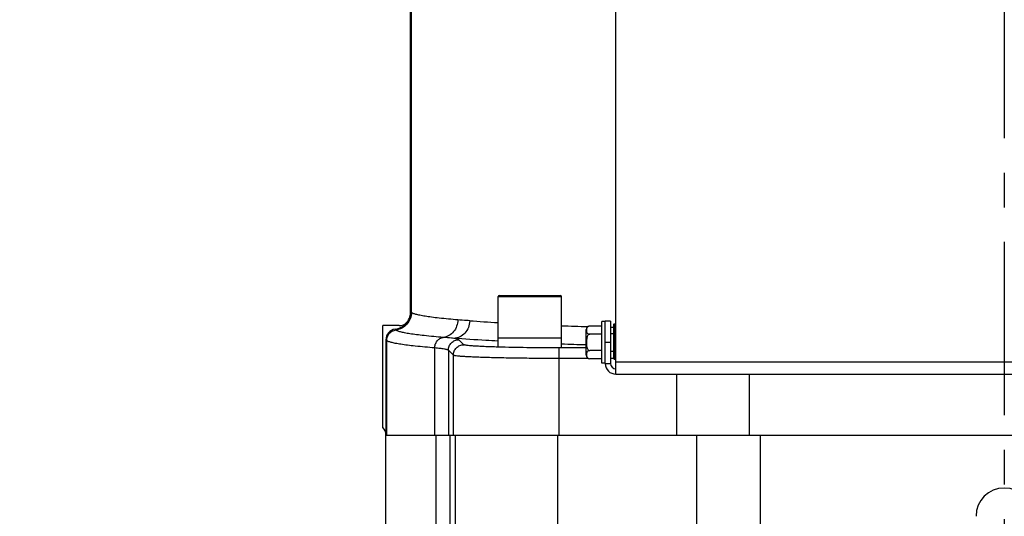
# Model space of a CAD drawing. Extents: x 0 to 2037, y -777 to 1557.
# Tile 16 of 70: x 347 to 486, y 452 to 523. Entities that reach past the tile are written whole.
import ezdxf

# ---------------------------------------------------------------- set-up
doc = ezdxf.new("R2010")
doc.units = 0
doc.header["$LTSCALE"] = 65.395
doc.linetypes.add('CENTER', pattern=[0.6, 0.375, -0.075, 0.075, -0.075])
doc.layers.get('0').update_dxf_attribs({"linetype": 'CONTINUOUS'})
doc.layers.add('3_ALL_AXES', color=7, linetype='CONTINUOUS')
doc.layers.add('6_ALL_SURFACES', color=7, linetype='CONTINUOUS')
doc.styles.get("Standard").update_dxf_attribs({"font": 'arial.ttf'})
doc.dimstyles.new('DIMSTYLE_1', dxfattribs={"dimtxt": 8, "dimasz": 3, "dimexe": 2, "dimexo": 1.5, "dimgap": 2, "dimtad": 1, "dimdec": 1, "dimlfac": 2, "dimtxsty": 'STANDARD', "dimblk": '_ARROW_FILLED', "dimblk1": '_ARROW_FILLED', "dimblk2": '_ARROW_FILLED', "dimcen": 0.09, "dimazin": 3, "dimtp": 0.8, "dimtm": 0.8, "dimtfac": 1, "dimtdec": 65535, "dimtofl": 0, "dimtmove": 0, "dimatfit": 3, "dimtolj": 1})
doc.dimstyles.new('DIMSTYLE_2', dxfattribs={"dimtxt": 8, "dimasz": 3, "dimexe": 2, "dimexo": 1.5, "dimgap": 2, "dimtad": 1, "dimdec": 1, "dimlfac": 2, "dimtxsty": 'STANDARD', "dimblk": '_ARROW_FILLED', "dimblk1": '_ARROW_FILLED', "dimblk2": '_ARROW_FILLED', "dimcen": 0.09, "dimazin": 3, "dimtp": 0.5, "dimtm": 0.5, "dimtfac": 1, "dimtdec": 65535, "dimtofl": 0, "dimtmove": 0, "dimatfit": 3, "dimtolj": 1})

# ---------------------------------------------------------------- blocks, each defined once
blk = doc.blocks.new('_ARROW_FILLED')
at = {"color": 0, "linetype": 'BYBLOCK'}
blk.add_solid([(0, 0), (-1, 0.25), (-1, -0.25)], dxfattribs=at)
blk = doc.blocks.new('*D2')
at = {"color": 2, "linetype": 'CONTINUOUS'}
for p, q in [((632.31, 365.56), (632.31, 722.06)), ((486.31, 720.06), (559.31, 720.06)), ((632.31, 720.06), (559.31, 720.06))]:
    blk.add_line(p, q, dxfattribs=at)
at = {"color": 2, "linetype": 'CONTINUOUS', "xscale": 3, "yscale": 3, "zscale": 3, "rotation": 180}
blk.add_blockref('_ARROW_FILLED', (486.31, 720.06), dxfattribs=at)
at = {"color": 2, "linetype": 'CONTINUOUS', "xscale": 3, "yscale": 3, "zscale": 3}
blk.add_blockref('_ARROW_FILLED', (632.31, 720.06), dxfattribs=at)
at = {"color": 2, "linetype": 'CONTINUOUS', "insert": (559.31, 730.06), "char_height": 8, "width": 18.6468, "attachment_point": 2}
blk.add_mtext('292', dxfattribs=at)
blk = doc.blocks.new('*D7')
at = {"color": 2, "linetype": 'CONTINUOUS'}
for p, q in [((123.81, 476.83), (123.81, 722.06)), ((123.81, 720.06), (305.06, 720.06)), ((486.31, 720.06), (305.06, 720.06))]:
    blk.add_line(p, q, dxfattribs=at)
at = {"color": 2, "linetype": 'CONTINUOUS', "xscale": 3, "yscale": 3, "zscale": 3, "rotation": 180}
blk.add_blockref('_ARROW_FILLED', (123.81, 720.06), dxfattribs=at)
at = {"color": 2, "linetype": 'CONTINUOUS', "xscale": 3, "yscale": 3, "zscale": 3}
blk.add_blockref('_ARROW_FILLED', (486.31, 720.06), dxfattribs=at)
at = {"color": 2, "linetype": 'CONTINUOUS', "insert": (305.06, 730.06), "char_height": 8, "width": 7.4349, "attachment_point": 2}
blk.add_mtext('A', dxfattribs=at)

msp = doc.modelspace()

# ---------------------------------------------------------------- linework, layer by layer
at = {"color": 7, "linetype": 'CONTINUOUS'}
for p, q in [((402.255, 481.296), (402.255, 602.828)), ((414.631, 477.578), (414.631, 483.428)), ((414.781, 483.578), (423.481, 483.578)), ((423.631, 477.578), (423.631, 483.428)), ((430.557, 479.953), (429.807, 479.953)), ((430.557, 479.953), (430.557, 473.953)), ((431.057, 479.578), (430.957, 479.478)), ((431.057, 479.578), (431.307, 479.578)), ((431.057, 479.578), (431.057, 474.578)), ((400.641, 479.328), (398.307, 479.328)), ((398.307, 464.897), (398.307, 479.328)), ((430.557, 478.203), (430.957, 478.203)), ((430.957, 479.478), (430.957, 474.678)), ((398.753, 477.329), (398.753, 463.829)), ((414.631, 477.578), (423.631, 477.578)), ((430.557, 475.703), (430.957, 475.703)), ((431.057, 474.578), (430.957, 474.678)), ((431.057, 474.578), (431.307, 474.578)), ((398.753, 463.828), (573.86, 463.828))]:
    msp.add_line(p, q, dxfattribs=at)
at = {"color": 9, "linetype": 'CONTINUOUS'}
for p, q in [((402.358, 481.194), (402.358, 602.828)), ((414.631, 483.428), (423.631, 483.428)), ((402.358, 481.194), (402.255, 481.296)), ((400.169, 478.715), (400.067, 478.817)), ((400.173, 478.71), (400.169, 478.715)), ((430.953, 479.058), (430.552, 479.071)), ((398.86, 477.223), (398.753, 477.329)), ((398.86, 463.828), (398.86, 477.223)), ((409.8, 476.628), (409.092, 477.336)), ((430.557, 476.953), (429.807, 476.953)), ((405.652, 476.163), (405.652, 463.828)), ((407.593, 475.836), (407.593, 463.828)), ((408.301, 475.128), (407.593, 475.836)), ((427.107, 476.173), (423.292, 476.173)), ((423.292, 463.828), (423.292, 476.173)), ((408.301, 463.828), (408.301, 475.128)), ((427.447, 474.673), (423.292, 474.673)), ((430.957, 474.673), (430.557, 474.673)), ((431.307, 474.203), (541.307, 474.203)), ((429.807, 473.953), (430.557, 473.953)), ((439.939, 463.828), (439.939, 472.453)), ((450.243, 463.828), (450.243, 472.453)), ((405.858, 450.942), (405.858, 463.828)), ((407.87, 450.848), (407.87, 463.828)), ((408.56, 463.828), (408.56, 450.823)), ((423.027, 463.828), (423.027, 450.604)), ((442.776, 449.915), (442.776, 463.828)), ((451.767, 449.495), (451.767, 463.828))]:
    msp.add_line(p, q, dxfattribs=at)
at = {"color": 3, "linetype": 'CONTINUOUS'}
for p, q in [((431.307, 472.453), (431.307, 566.453)), ((429.807, 473.953), (429.807, 479.953)), ((431.307, 472.453), (541.307, 472.453))]:
    msp.add_line(p, q, dxfattribs=at)
at = {"color": 7, "linetype": 'CONTINUOUS'}
for centre, radius, start, end in [((414.781, 483.428), 0.15, 90, 180), ((423.481, 483.428), 0.15, 0, 90), ((399.756, 481.296), 2.499, 332.04574, 0.00558), ((399.758, 481.295), 2.498, 277.10353, 332.04072), ((400.641, 480.826), 1.498, 269.99739, 332.05335), ((431.307, 473.953), 0.75, 180, 270)]:
    msp.add_arc(centre, radius, start, end, dxfattribs=at)
at = {"color": 9, "linetype": 'CONTINUOUS'}
for centre, radius, start, end in [((402.551, 481.381), 0.269, 224.16705, 225.6163), ((430.285, 747.277), 267.98, 265.78961, 266.64992), ((454.901, 1257.643), 778.953, 267.698977, 267.97156), ((456.5, 1374.089), 897.941, 267.90187, 268.123765)]:
    msp.add_arc(centre, radius, start, end, dxfattribs=at)
at = {"color": 3, "linetype": 'CONTINUOUS'}
msp.add_arc((431.307, 473.953), 1.5, 180, 270, dxfattribs=at)
at = {"color": 7, "linetype": 'CONTINUOUS'}
for centre, major_axis, ratio, start_param, end_param in [((400.254, 477.327), (1.062, -1.062), 0.9987828, 2.4809133, 3.9263818), ((397.252, 463.826), (0.833, 1.251), 0.9980229, -0.9821146, -0.1900888)]:
    msp.add_ellipse(centre, major_axis=major_axis, ratio=ratio, start_param=start_param, end_param=end_param, dxfattribs=at)
at = {"color": 9, "linetype": 'CONTINUOUS'}
for points, knots in [([(402.358, 481.194), (402.357, 480.894), (402.247, 480.29), (401.772, 479.505), (401.052, 478.937), (400.466, 478.752), (400.169, 478.715)], [0, 0, 0, 0, 0.2499471, 0.4999767, 0.7500196, 1, 1, 1, 1]), ([(402.363, 481.189), (402.362, 480.89), (402.252, 480.285), (401.777, 479.5), (401.056, 478.932), (400.471, 478.747), (400.173, 478.71)], [0, 0, 0, 0, 0.2499519, 0.4999856, 0.7500276, 1, 1, 1, 1]), ([(408.927, 480.13), (408.044, 480.204), (406.802, 480.32), (405.26, 480.505), (404.35, 480.635), (403.609, 480.766), (403.038, 480.896), (402.668, 481.012), (402.463, 481.111), (402.39, 481.162), (402.363, 481.189)], [0, 0, 0, 0, 0.3976085, 0.5598504, 0.6973375, 0.8098971, 0.8975048, 0.9604319, 0.9829699, 1, 1, 1, 1]), ([(408.927, 480.13), (408.923, 479.83), (408.816, 479.233), (408.376, 478.451), (407.708, 477.878), (407.157, 477.688), (406.881, 477.65)], [0, 0, 0, 0, 0.2579423, 0.5120962, 0.759366, 1, 1, 1, 1]), ([(410.611, 480.02), (410.606, 479.699), (410.486, 479.059), (409.991, 478.237), (409.25, 477.67), (408.65, 477.527), (408.358, 477.522)], [0, 0, 0, 0, 0.2611626, 0.5166103, 0.7623918, 1, 1, 1, 1]), ([(410.611, 480.02), (410.465, 480.031), (409.903, 480.066), (409.341, 480.094), (408.927, 480.13)], [0, 0, 0, 0, 0.2601007, 1, 1, 1, 1]), ([(398.86, 477.223), (398.86, 477.402), (398.927, 477.765), (399.211, 478.236), (399.644, 478.577), (399.995, 478.688), (400.173, 478.71)], [0, 0, 0, 0, 0.2499471, 0.4999767, 0.7500196, 1, 1, 1, 1]), ([(406.881, 477.65), (405.977, 477.725), (404.706, 477.841), (403.128, 478.026), (402.199, 478.156), (401.442, 478.287), (400.859, 478.417), (400.483, 478.532), (400.274, 478.632), (400.201, 478.683), (400.173, 478.71)], [0, 0, 0, 0, 0.3985037, 0.5609799, 0.6985551, 0.8110532, 0.8984436, 0.9609879, 0.9832687, 1, 1, 1, 1]), ([(405.652, 476.163), (404.737, 476.238), (403.448, 476.354), (401.848, 476.539), (400.907, 476.669), (400.141, 476.799), (399.552, 476.93), (399.172, 477.045), (398.961, 477.145), (398.887, 477.196), (398.86, 477.223)], [0, 0, 0, 0, 0.3990412, 0.5616576, 0.6992854, 0.8117458, 0.8990051, 0.9613198, 0.9834468, 1, 1, 1, 1]), ([(405.652, 476.163), (405.655, 476.343), (405.719, 476.701), (405.983, 477.17), (406.384, 477.514), (406.715, 477.628), (406.881, 477.65)], [0, 0, 0, 0, 0.2578772, 0.512002, 0.759296, 1, 1, 1, 1]), ([(408.358, 477.522), (408.245, 477.534), (407.753, 477.581), (407.26, 477.619), (406.881, 477.65)], [0, 0, 0, 0, 0.2300779, 1, 1, 1, 1]), ([(407.593, 475.836), (407.593, 476.031), (407.672, 476.425), (408.005, 476.923), (408.503, 477.257), (408.897, 477.335), (409.092, 477.336)], [0, 0, 0, 0, 0.2499578, 0.5, 0.7500422, 1, 1, 1, 1]), ([(414.625, 477.141), (414.054, 477.17), (411.964, 477.283), (409.874, 477.412), (408.358, 477.522)], [0, 0, 0, 0, 0.2735176, 1, 1, 1, 1]), ([(409.092, 477.336), (409.07, 477.358), (408.991, 477.393), (408.841, 477.437), (408.621, 477.482), (408.453, 477.508), (408.358, 477.522)], [0, 0, 0, 0, 0.1232319, 0.3290094, 0.6210772, 1, 1, 1, 1]), ([(407.593, 475.836), (407.575, 475.855), (407.514, 475.887), (407.396, 475.927), (407.227, 475.967), (406.903, 476.026), (406.372, 476.095), (405.914, 476.14), (405.652, 476.163)], [0, 0, 0, 0, 0.0392484, 0.1019117, 0.189311, 0.3017689, 0.6016496, 1, 1, 1, 1]), ([(408.301, 475.128), (408.301, 475.323), (408.38, 475.717), (408.713, 476.215), (409.211, 476.549), (409.605, 476.627), (409.8, 476.628)], [0, 0, 0, 0, 0.2499578, 0.5, 0.7500422, 1, 1, 1, 1]), ([(414.628, 476.282), (414.282, 476.293), (413.627, 476.314), (412.701, 476.35), (411.891, 476.39), (411.206, 476.432), (410.654, 476.476), (410.28, 476.516), (410.052, 476.551), (409.935, 476.574), (409.854, 476.597), (409.812, 476.616), (409.8, 476.628)], [0, 0, 0, 0, 0.2137883, 0.4056184, 0.5734, 0.7153153, 0.8298454, 0.9158054, 0.9478154, 0.9724448, 0.9897374, 1, 1, 1, 1]), ([(423.292, 476.173), (421.756, 476.173), (418.867, 476.189), (415.979, 476.243), (414.628, 476.282)], [0, 0, 0, 0, 0.5319493, 1, 1, 1, 1]), ([(423.292, 474.673), (422.338, 474.673), (420.464, 474.679), (417.741, 474.704), (415.221, 474.744), (413.292, 474.791), (411.92, 474.836), (411.041, 474.872), (410.276, 474.909), (409.63, 474.949), (409.11, 474.989), (408.757, 475.026), (408.542, 475.058), (408.431, 475.08), (408.354, 475.101), (408.313, 475.118), (408.301, 475.128)], [0, 0, 0, 0, 0.1906963, 0.3743835, 0.5443126, 0.6942486, 0.7599689, 0.8187021, 0.8699125, 0.9131358, 0.947985, 0.9741599, 0.9839302, 0.9914734, 0.9968024, 1, 1, 1, 1])]:
    msp.add_open_spline(points, degree=3, knots=knots, dxfattribs=at)
at = {"layer": '3_ALL_AXES', "color": 2, "linetype": 'CENTER'}
msp.add_line((486.307, 726.589), (486.307, 205.043), dxfattribs=at)
at = {"layer": '3_ALL_AXES', "color": 7, "linetype": 'CONTINUOUS'}
for p, q in [((429.807, 479.903), (429.307, 479.903)), ((429.307, 474.003), (429.307, 479.903)), ((427.107, 475.144), (427.107, 478.763)), ((429.307, 479.263), (427.607, 479.263)), ((414.631, 477.578), (423.631, 477.578)), ((414.631, 476.328), (414.631, 477.578)), ((423.631, 476.328), (423.631, 477.578)), ((429.307, 478.108), (427.607, 478.108)), ((429.307, 475.799), (427.607, 475.799)), ((429.307, 474.644), (427.607, 474.644)), ((429.807, 474.003), (429.307, 474.003))]:
    msp.add_line(p, q, dxfattribs=at)
for centre, radius, start, end in [((427.607, 478.763), 0.5, 90, 180), ((427.607, 475.144), 0.5, 180, 269.99983), ((486.307, 452.328), 4, 0, 180)]:
    msp.add_arc(centre, radius, start, end, dxfattribs=at)
for points, knots in [([(427.145, 478.705), (427.144, 478.647), (427.149, 478.53), (427.193, 478.348), (427.333, 478.16), (427.508, 478.108), (427.607, 478.108)], [0, 0, 0, 0, 0.2040807, 0.4133925, 0.6529462, 1, 1, 1, 1]), ([(427.607, 479.263), (427.513, 479.263), (427.346, 479.216), (427.204, 479.043), (427.154, 478.871), (427.145, 478.76), (427.145, 478.705)], [0, 0, 0, 0, 0.3473393, 0.5892909, 0.7979706, 1, 1, 1, 1]), ([(427.607, 478.108), (427.551, 478.108), (427.438, 478.066), (427.326, 477.937), (427.251, 477.785), (427.188, 477.569), (427.152, 477.29), (427.141, 476.954), (427.152, 476.617), (427.187, 476.338), (427.251, 476.122), (427.325, 475.97), (427.438, 475.84), (427.551, 475.799), (427.607, 475.799)], [0, 0, 0, 0, 0.0622163, 0.1247372, 0.1872853, 0.2498498, 0.3748646, 0.4999363, 0.6250079, 0.7500304, 0.8125943, 0.8751544, 0.9377063, 1, 1, 1, 1]), ([(427.607, 475.799), (427.512, 475.799), (427.345, 475.752), (427.203, 475.577), (427.154, 475.405), (427.145, 475.293), (427.145, 475.238)], [0, 0, 0, 0, 0.3473231, 0.5890916, 0.7978145, 1, 1, 1, 1]), ([(427.145, 475.238), (427.144, 475.181), (427.15, 475.064), (427.194, 474.883), (427.334, 474.695), (427.509, 474.644), (427.607, 474.644)], [0, 0, 0, 0, 0.203935, 0.4131998, 0.6529266, 1, 1, 1, 1])]:
    msp.add_open_spline(points, degree=3, knots=knots, dxfattribs=at)
at = {"layer": '6_ALL_SURFACES', "color": 7, "linetype": 'CONTINUOUS'}
msp.add_line((398.757, 451.166), (398.757, 463.828), dxfattribs=at)

# ---------------------------------------------------------------- dimensions: what is measured, and where the dimension line sits
at = {"color": 2, "linetype": 'CONTINUOUS'}
dim = msp.add_linear_dim(base=(123.807, 720.061), p1=(486.307, 735.769), p2=(123.807, 475.328), angle=180, text='A', dimstyle='DIMSTYLE_1', dxfattribs=at)
dim.commit()
dim.dimension.update_dxf_attribs({"geometry": '*D7', "text_midpoint": (305.027, 720.061), "dimtype": 160})
dim = msp.add_linear_dim(base=(632.307, 720.061), p1=(486.307, 735.769), p2=(632.307, 364.06), dimstyle='DIMSTYLE_2', dxfattribs=at)
dim.commit()
dim.dimension.update_dxf_attribs({"geometry": '*D2', "text_midpoint": (559.16, 720.061), "dimtype": 160})

doc.saveas('drawing.dxf')
